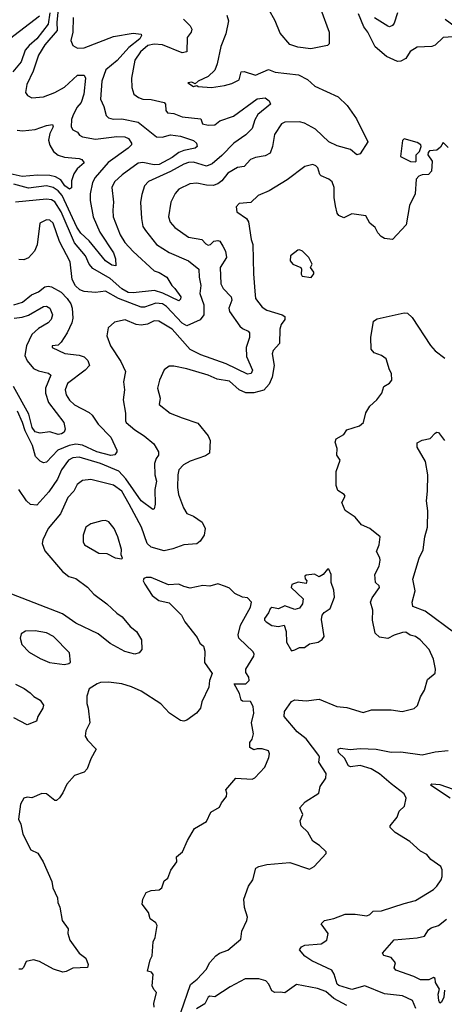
# Model space of a CAD drawing. Extents: x 1246230 to 1426786, y 660032 to 763141.
# Tile 234 of 256: x 1306140 to 1308741, y 737902 to 743932. Entities that reach past the tile are written whole.
import ezdxf

# ---------------------------------------------------------------- set-up
doc = ezdxf.new("R2010")
doc.units = 0

msp = doc.modelspace()

# ---------------------------------------------------------------- linework, layer by layer
at = {"layer": '0CON10XD'}
for points in [[(1307924.6, 743754.6), (1307845, 743763.8), (1307795, 743780.4), (1307735, 743849.2), (1307704.5, 743925), (1307628.5, 744065)], [(1306380, 744035), (1306366.9, 743916.9), (1306369.2, 743865), (1306295, 743778.5), (1306255.4, 743715), (1306222.7, 743617.3), (1306183.3, 743535), (1306175.8, 743485.8), (1306187.6, 743467.6), (1306215, 743452.9), (1306285, 743460.6), (1306355, 743487.1), (1306415, 743518.2), (1306495, 743592.2), (1306535, 743592.9), (1306543.6, 743573.6), (1306532.1, 743475), (1306516.9, 743425), (1306490.7, 743395), (1306465, 743344.2), (1306458.2, 743321.8), (1306456.5, 743275), (1306465, 743257.3), (1306493.8, 743243.8), (1306505.8, 743225), (1306524.1, 743214.1), (1306605, 743200.4), (1306735, 743216.1), (1306785, 743215.2), (1306807.1, 743205), (1306824.5, 743175), (1306824.4, 743165), (1306805.7, 743145), (1306682.4, 743057.6), (1306601.9, 742965), (1306585.2, 742934.8), (1306571.4, 742865), (1306571.6, 742825), (1306589.3, 742725), (1306631.4, 742631.4), (1306715.5, 742505), (1306727.6, 742467.6), (1306728.8, 742425), (1306705, 742428.9), (1306665.4, 742455), (1306565, 742577.9), (1306515, 742624.3), (1306490.9, 742660.9), (1306399.9, 742855), (1306375, 742883.4), (1306345, 742905.2), (1306305, 742914.8), (1306195, 742900.2), (1306104.4, 742925.6)], [(1305252.2, 743952.2), (1305345.6, 743875), (1305390.8, 743850.8), (1305422.1, 743805), (1305485, 743753.1), (1305535, 743728.2), (1305665, 743705.4), (1305725.3, 743675.3), (1305775, 743661.1), (1305815, 743669.6), (1305845, 743694.7), (1305915, 743734.2), (1305975, 743749.7), (1306015, 743768.7), (1306262.5, 743955)], [(1306325.6, 743975), (1306315.3, 743905), (1306245.5, 743814.5), (1306198, 743775), (1306173.3, 743745), (1306148.7, 743675), (1306097.4, 743612.6)], [(1306467.3, 743945), (1306466.4, 743855), (1306454.4, 743805), (1306466.2, 743775), (1306495, 743757.1), (1306535, 743758.9), (1306715, 743829), (1306835, 743849.7), (1306884.2, 743844.2), (1306886.7, 743835), (1306875.3, 743815), (1306808.7, 743761.3), (1306737.2, 743682.8), (1306667.6, 743625), (1306643.9, 743555), (1306634.6, 743445), (1306655, 743401.2), (1306670.9, 743345), (1306685, 743331.8), (1306712.4, 743322.4), (1306765, 743325.2), (1306866.2, 743305), (1306978.1, 743215), (1307013.6, 743213.6), (1307065, 743227.6), (1307125, 743218.8), (1307205, 743192.7), (1307223.5, 743175), (1307228.1, 743155), (1307215.7, 743144.3), (1307145, 743131.2), (1307115, 743119.4), (1307075, 743087.4), (1306994.4, 743045.6), (1306965, 743043.6), (1306895, 743057.9), (1306865, 743053), (1306768.7, 742981.3), (1306721.9, 742938.1), (1306705.4, 742905), (1306715.3, 742815), (1306710, 742765), (1306713.2, 742725), (1306755.9, 742615), (1306785, 742568.2), (1306835, 742512.1), (1306965, 742393.1), (1306995, 742383.8), (1307042.5, 742355), (1307071.2, 742305), (1307090, 742285), (1307127.7, 742235), (1307125, 742220), (1307115, 742210.8), (1307016.6, 742256.6), (1306966.9, 742273.1), (1306835, 742258.6), (1306805, 742260.9), (1306765, 742283.1), (1306695, 742346.9), (1306587.9, 742407.9), (1306565.2, 742435.2), (1306542.5, 742485), (1306476.5, 742565), (1306393.6, 742755), (1306355, 742816.4), (1306335, 742829.5), (1306305, 742832.9), (1306115, 742814)], [(1307409.5, 743959.5), (1307418.6, 743925), (1307403.1, 743845), (1307373, 743767), (1307349.1, 743660.9), (1307335, 743623.3), (1307295, 743584), (1307233.9, 743556.1), (1307215, 743540), (1307195, 743550), (1307170, 743545), (1307205, 743522.5), (1307225, 743530), (1307233.3, 743523.3), (1307315, 743516.7), (1307395, 743530), (1307438.8, 743541.2), (1307485, 743563.8), (1307496.8, 743613.2), (1307515, 743615.4), (1307585, 743592), (1307665, 743628.1), (1307705, 743610), (1307847.5, 743595), (1307903.8, 743565), (1307948.8, 743525), (1308090.3, 743460.3), (1308146.4, 743406.4), (1308204.4, 743325), (1308273.8, 743185), (1308225, 743110), (1308205, 743103.8), (1308167.7, 743137.7), (1308085, 743159.2), (1308035, 743184.6), (1307952.6, 743262.6), (1307885, 743299.2), (1307855, 743306.6), (1307765, 743305.3), (1307744.4, 743295), (1307701.1, 743228.9), (1307688.8, 743155), (1307674.4, 743115), (1307645, 743098.5), (1307585, 743087.9), (1307555, 743075.6), (1307515, 743033.5), (1307475, 743026.9), (1307415, 742991.5), (1307378.5, 742945), (1307355, 742926.8), (1307325, 742916.6), (1307285, 742918), (1307225, 742930.5), (1307182.9, 742927.1), (1307115, 742894.3), (1307092, 742868), (1307065.5, 742815), (1307052.3, 742725), (1307062.8, 742692.8), (1307090.1, 742660.1), (1307175, 742600.3), (1307255, 742585.5), (1307279.6, 742559.6), (1307295, 742552.2), (1307308.8, 742555), (1307330, 742575), (1307355, 742580), (1307365.5, 742575.5), (1307385, 742546), (1307401.2, 742515), (1307406.4, 742475), (1307368.9, 742415), (1307372.9, 742315), (1307386.4, 742286.4), (1307435.4, 742235), (1307439.2, 742215), (1307422.2, 742165), (1307426.5, 742145), (1307487.8, 742055), (1307505, 742040.5), (1307540.8, 742025), (1307547.7, 742015), (1307548.4, 741985), (1307528, 741925), (1307529.7, 741870.3), (1307566.9, 741785), (1307557.5, 741765), (1307535, 741761.4), (1307405, 741824), (1307250.2, 741880.2), (1307185, 741912.2), (1307075, 742036.5), (1306993.3, 742085), (1306965, 742087.5), (1306922.8, 742067.2), (1306885, 742060.4), (1306854.7, 742064.7), (1306786.5, 742093.5), (1306720.5, 742079.5), (1306682, 742045), (1306674, 741995), (1306697.1, 741935), (1306759.2, 741839.2), (1306788.3, 741778.3), (1306775.5, 741715), (1306783.1, 741665), (1306774.2, 741605), (1306787.6, 741522.4), (1306787.5, 741475), (1306792.5, 741465), (1306845, 741419.5), (1306903, 741383), (1306962.5, 741335), (1306991.4, 741285), (1306990.6, 741265), (1306975.3, 741244.7), (1306966, 741215), (1306968.9, 741145), (1306977.7, 741105), (1306967.3, 741055), (1306970.8, 740965), (1306963.3, 740936.7), (1306955, 740933.3), (1306885, 740986.2), (1306791.1, 741121.1), (1306746.8, 741166.8), (1306635.6, 741215), (1306505, 741251.9), (1306465, 741249.4), (1306439.2, 741235), (1306396.4, 741175), (1306372.5, 741117.5), (1306319.5, 741040.5), (1306245, 740958.8), (1306207, 740963), (1306180.9, 740985), (1306134.2, 741054.2)], [(1307985.7, 743995), (1308036.9, 743855), (1308035.7, 743785), (1308025, 743774.2), (1307924.6, 743754.6)], [(1308745.8, 743935), (1308815.8, 743885), (1308828.8, 743861.2), (1308795, 743827.5), (1308735, 743823.3), (1308685, 743776.2), (1308665, 743767.5), (1308575, 743764.2), (1308532.8, 743737.2), (1308505, 743694.4), (1308475, 743679.1), (1308455, 743676.1), (1308386.9, 743706.9), (1308316.9, 743766.9), (1308273.8, 743855), (1308249.1, 743889.1), (1308215, 743968.2)], [(1308454.6, 743975), (1308435, 743911.4), (1308425, 743896.9), (1308405, 743889.2), (1308395, 743892.5), (1308313.9, 743943.9)], [(1307144.6, 743935), (1307185, 743895.5), (1307194.6, 743875), (1307191.5, 743855), (1307166, 743824), (1307164.2, 743735), (1307135, 743729.5), (1307015, 743778.3), (1306965, 743783.1), (1306925, 743774.3), (1306880.7, 743735), (1306845.3, 743684.7), (1306825.4, 743574.6), (1306826.3, 743516.3), (1306838.9, 743475), (1306868.1, 743455), (1306895, 743446.2), (1306945, 743443), (1307025, 743425.4), (1307034.3, 743415), (1307035.7, 743375), (1307045, 743362.5), (1307085, 743357.5), (1307135, 743338.1), (1307250, 743325), (1307259.5, 743295), (1307294.7, 743285.3), (1307335, 743287.8), (1307366.8, 743313.2), (1307449.6, 743340.4), (1307595, 743447.7), (1307645, 743454.3), (1307669.2, 743435), (1307676.2, 743415), (1307598.2, 743351.8), (1307580.3, 743319.7), (1307564.8, 743265.2), (1307526.4, 743226.4), (1307452.1, 743175), (1307379.4, 743100.6), (1307320, 743050), (1307285, 743035.8), (1307205, 743059.8), (1307175, 743058.2), (1307145, 743047.5), (1307065, 743002.7), (1306929.6, 742940.4), (1306905.4, 742914.6), (1306887.8, 742862.2), (1306880.9, 742815), (1306887.1, 742715), (1306895.5, 742665.5), (1306910.8, 742640.8), (1306978.6, 742555), (1307055, 742505.5), (1307175, 742456.2), (1307237.5, 742405), (1307240, 742355), (1307250.6, 742305), (1307244.4, 742254.4), (1307268, 742185), (1307268.3, 742151.7), (1307267.5, 742125), (1307245.5, 742094.5), (1307165, 742057.1), (1307135, 742073.2), (1307040.3, 742175), (1307015, 742192.7), (1306975, 742196.3), (1306905, 742171), (1306885, 742171.2), (1306745, 742223.6), (1306665, 742269.5), (1306605, 742261.6), (1306535, 742267.7), (1306507.9, 742277.9), (1306482.9, 742302.9), (1306461.9, 742341.9), (1306448.7, 742448.7), (1306383.2, 742573.2), (1306345, 742685.7), (1306325, 742704.4), (1306305, 742705.5), (1306264.2, 742685), (1306246.8, 742553.2), (1306230.5, 742515), (1306195, 742474.5), (1306165, 742461.3), (1306135, 742463.3)], [(1306125, 743255.9), (1306158, 743252), (1306235, 743258.7), (1306304.5, 743284.5), (1306340.5, 743290.5), (1306345.4, 743275), (1306324.8, 743235.2), (1306315.8, 743195), (1306324.5, 743164.5), (1306348.1, 743125), (1306375, 743103.1), (1306415, 743089.4), (1306505, 743082.7), (1306520, 743075), (1306536, 743055), (1306492, 743018), (1306471.7, 742988.3), (1306457.3, 742945), (1306456.7, 742903.3), (1306445.5, 742894.5), (1306416.8, 742915), (1306391.4, 742951.4), (1306359.5, 742969.5), (1306325, 742978.5), (1306249.8, 742980.2), (1306155, 742970.9), (1306045, 742996.3)], [(1308765, 743150), (1308735, 743180), (1308717.7, 743152.3), (1308695, 743132.5), (1308651.7, 743128.3), (1308641.7, 743118.3), (1308640, 743105), (1308667.5, 743065), (1308662, 743005), (1308645, 742984.2), (1308605, 742982), (1308585, 742973.8), (1308570, 742955), (1308563.8, 742865), (1308528.8, 742795), (1308508.8, 742675), (1308425, 742586.7), (1308375, 742591.2), (1308354.4, 742604.4), (1308335, 742626.2), (1308318.5, 742658.5), (1308286.2, 742685), (1308261.2, 742731.2), (1308175, 742743.6), (1308125, 742719.2), (1308095, 742732.5), (1308085, 742746.7), (1308075, 742792.5), (1308066.8, 742843.2), (1308066.2, 742905), (1308055, 742939.4), (1308035, 742956.2), (1307988, 742975), (1307978, 742985), (1307966, 743025), (1307955, 743036.2), (1307935, 743046), (1307887, 743033), (1307778.8, 742951.2), (1307668, 742885), (1307600.8, 742855), (1307556.6, 742813.4), (1307485, 742805.6), (1307466.2, 742785), (1307470, 742755), (1307530, 742715), (1307542, 742695), (1307557.5, 742585), (1307569.4, 742555), (1307572.5, 742375), (1307580.9, 742269.1), (1307585.5, 742225), (1307625, 742171.9), (1307655, 742152.5), (1307747.5, 742125), (1307763.6, 742113.6), (1307763.8, 742095), (1307742.5, 742065), (1307733.6, 742036.4), (1307731.7, 741948.3), (1307693.9, 741906.1), (1307686.7, 741885), (1307698.9, 741815), (1307686.8, 741743.2), (1307669.1, 741700.9), (1307636.2, 741663.8), (1307574.1, 741645.9), (1307525, 741646.4), (1307484.2, 741664.3), (1307425, 741718), (1307350.4, 741730.4), (1307295, 741755.3), (1307165, 741793.8), (1307085, 741810.8), (1307055, 741810), (1307025, 741787.5), (1306995.8, 741725), (1306984.4, 741675), (1307000, 741615), (1306993.8, 741575), (1307061.7, 741521.7), (1307135, 741494.5), (1307231.7, 741461.7), (1307295, 741383.1), (1307308, 741355), (1307302.1, 741277.9), (1307278, 741262), (1307185, 741228.4), (1307144.1, 741205), (1307114.5, 741175), (1307109.1, 741145), (1307107, 741067), (1307112.9, 741025), (1307143, 740943), (1307165, 740908.6), (1307205, 740892.2), (1307258.2, 740855), (1307276.9, 740815), (1307270.8, 740775), (1307245, 740737.5), (1307225, 740722.5), (1307145, 740715.8), (1307078.6, 740691.4), (1307025, 740680), (1306945, 740701.2), (1306921.8, 740725), (1306887.4, 740825), (1306811.6, 740965), (1306765.3, 741045), (1306715, 741081.5), (1306575, 741115.4), (1306525, 741110), (1306491.5, 741085), (1306472.5, 741045), (1306435.4, 741005), (1306389.2, 740905), (1306314.5, 740815), (1306282.4, 740747.6), (1306278.1, 740725), (1306295, 740680), (1306402.1, 740552.1), (1306441.4, 740521.4), (1306485, 740509.5), (1306555, 740456.9), (1306595, 740413.1), (1306675, 740355.5), (1306735, 740297.1), (1306767.1, 740275), (1306816.2, 740216.2), (1306855.7, 740185), (1306886.2, 740135), (1306888.8, 740075), (1306872.5, 740055), (1306845, 740045.8), (1306785, 740063.1), (1306695, 740111.4), (1306621.2, 740171.2), (1306485, 740236.9), (1306402.9, 740292.9), (1306055, 740428.2)], [(1308565, 743062.5), (1308570, 743065), (1308570, 743105), (1308590, 743125), (1308600, 743155), (1308597.5, 743165), (1308575, 743180), (1308495, 743202.5), (1308485, 743192.5), (1308472.5, 743095), (1308534, 743064), (1308565, 743062.5)], [(1307925, 742352.5), (1307942.5, 742375), (1307942.5, 742385), (1307922.5, 742415), (1307932.5, 742435), (1307912.5, 742475), (1307872.5, 742515), (1307855, 742523.3), (1307845, 742520), (1307800, 742485), (1307797.5, 742455), (1307813.9, 742433.9), (1307862.5, 742415), (1307867.5, 742405), (1307863.9, 742373.9), (1307870.7, 742360.7), (1307925, 742352.5)], [(1306105, 742186.6), (1306156.9, 742203.1), (1306212, 742248), (1306255, 742266.4), (1306294.8, 742295.2), (1306315, 742300.8), (1306335.6, 742295.6), (1306395, 742263.1), (1306431.1, 742225), (1306452.8, 742192.8), (1306461.5, 742165), (1306465.4, 742105), (1306459.6, 742075), (1306431.8, 742015), (1306393.7, 741956.3), (1306375, 741938.8), (1306340, 741935), (1306340, 741925), (1306417.5, 741887.5), (1306505, 741877.2), (1306535, 741867.7), (1306557.8, 741845), (1306567.5, 741815), (1306542, 741785), (1306433.8, 741705), (1306419.6, 741665), (1306425.4, 741635), (1306445, 741602.2), (1306475, 741572.7), (1306566, 741526), (1306585, 741510), (1306620, 741455), (1306697.8, 741375), (1306734.4, 741295), (1306734.4, 741285), (1306722, 741268), (1306697.8, 741262.2), (1306612.5, 741285), (1306525, 741327.3), (1306485, 741333.2), (1306444, 741325), (1306373.9, 741296.1), (1306305, 741222), (1306285, 741218.4), (1306265, 741229), (1306236.6, 741256.6), (1306218.8, 741325), (1306173.2, 741413.2), (1306157.7, 741465), (1306126.2, 741535)], [(1306106.6, 742103.4), (1306155, 742110), (1306195, 742123.5), (1306285, 742176.5), (1306305, 742178.2), (1306325, 742165.5), (1306341.1, 742125), (1306333.2, 742096.8), (1306315, 742076), (1306255, 742041.5), (1306214.3, 742005), (1306182.2, 741935), (1306171.9, 741875), (1306185, 741843.6), (1306225, 741796.2), (1306255, 741780.7), (1306317.1, 741767.1), (1306331.1, 741755), (1306297.5, 741675), (1306298.4, 741645), (1306317.2, 741587.2), (1306411.4, 741465), (1306419.2, 741425), (1306412, 741405), (1306396.1, 741396.1), (1306375, 741392.2), (1306325, 741408.2), (1306265, 741399.7), (1306235, 741408.4), (1306215.7, 741435), (1306195.9, 741515.9), (1306102.4, 741685)], [(1308088.9, 741048.9), (1308078.6, 741078.6), (1308078.8, 741165), (1308103.8, 741233.8), (1308082.5, 741265), (1308084.6, 741305), (1308073.8, 741345), (1308078.6, 741365), (1308125, 741392), (1308145, 741420.8), (1308222.5, 741445), (1308246.2, 741465), (1308260, 741525), (1308285, 741566.2), (1308328.8, 741605), (1308358.8, 741645), (1308370, 741685), (1308405, 741705.8), (1308419.2, 741725), (1308417.5, 741765), (1308405, 741787.5), (1308386.2, 741855), (1308356.3, 741876.3), (1308311.4, 741891.4), (1308292.5, 741915), (1308291.2, 741985), (1308307.3, 742085), (1308330.9, 742099.1), (1308495, 742136.2), (1308515, 742134), (1308545, 742108.8), (1308656.5, 741936.5), (1308685, 741903.8), (1308745, 741858.8)], [(1308805.8, 740175.8), (1308625, 740309.7), (1308547.8, 740337.8), (1308544.4, 740365), (1308562.9, 740435), (1308547.9, 740505), (1308588, 740635), (1308612, 740685), (1308621.4, 740765), (1308639.1, 740825), (1308640.3, 740925), (1308631.9, 740985), (1308639, 741045), (1308640.2, 741145), (1308625.9, 741225.9), (1308574.6, 741315), (1308575, 741341.2), (1308605, 741356), (1308655, 741366.7), (1308685, 741400), (1308695, 741406.7), (1308705, 741403.3), (1308742.9, 741355)], [(1307128.1, 737851.9), (1307186, 738024), (1307226.7, 738055), (1307282.9, 738115), (1307305, 738157.5), (1307340.9, 738199.1), (1307365, 738214.5), (1307415, 738233.1), (1307495, 738300), (1307500.2, 738349.8), (1307532, 738415), (1307535.7, 738435), (1307516.7, 738495), (1307513.8, 738545), (1307542.5, 738625), (1307568, 738665), (1307586.7, 738735), (1307604.3, 738745.7), (1307655, 738757.5), (1307795, 738771.4), (1307915, 738728.8), (1307943.8, 738745), (1308017.5, 738825), (1308016.7, 738835), (1307976.2, 738875), (1307935, 738901.2), (1307905.4, 738955.4), (1307865.3, 738995.3), (1307858.8, 739025), (1307875.5, 739065), (1307856.2, 739105), (1307888.3, 739141.7), (1307972.5, 739195), (1307981.2, 739235), (1308015, 739287.5), (1308018.6, 739315), (1307971.9, 739385), (1307976.2, 739415), (1307972, 739425), (1307895, 739528.5), (1307840.8, 739570.7), (1307760, 739665), (1307761.8, 739695), (1307805, 739757.1), (1307825, 739766.9), (1307895, 739761.1), (1307975, 739770.6), (1308083.3, 739725), (1308145, 739718.9), (1308245, 739688.9), (1308295, 739706), (1308415, 739706), (1308484.3, 739694.3), (1308556.6, 739713.4), (1308577.4, 739732.6), (1308595.6, 739785), (1308620, 739825), (1308639.3, 739890.7), (1308685, 739930), (1308686.7, 739955), (1308676.2, 740015), (1308648.6, 740075), (1308594.5, 740134.5), (1308565, 740154.2), (1308531.9, 740161.9), (1308505, 740181.2), (1308485, 740180), (1308435, 740162.2), (1308395, 740141.5), (1308345, 740150.5), (1308316.9, 740175), (1308301.8, 740255), (1308303.5, 740315), (1308290, 740365), (1308298.8, 740391.2), (1308343.8, 740455), (1308343.3, 740465), (1308320.6, 740485), (1308316, 740535), (1308342.5, 740585), (1308347.7, 740622.3), (1308347.1, 740637.1), (1308326.7, 740675), (1308343.3, 740715), (1308347.5, 740765), (1308285, 740815.8), (1308235, 740838.8), (1308196, 740885), (1308135, 740926), (1308113.2, 740975), (1308134.5, 741015), (1308128.6, 741025), (1308088.9, 741048.9)], [(1306765, 740630), (1306770, 740635), (1306762.5, 740655), (1306763, 740687), (1306740.8, 740765), (1306718.1, 740815), (1306687, 740857), (1306665, 740865.6), (1306642.9, 740862.9), (1306576.7, 740845), (1306546, 740825), (1306528.5, 740775), (1306528.8, 740735), (1306536.7, 740715), (1306625, 740665.6), (1306675, 740662.9), (1306725, 740636.7), (1306765, 740630)], [(1307805, 740067.5), (1307825, 740072), (1307855, 740088), (1307885, 740086.7), (1307915, 740110), (1307969.5, 740120.5), (1307993.9, 740136.1), (1308005.9, 740154.1), (1307989.5, 740259.5), (1307992.9, 740285), (1308005, 740302), (1308043, 740327), (1308069.4, 740395), (1308065, 740438.8), (1308047.5, 740485), (1308048.6, 740535), (1308035, 740567.5), (1308025, 740566.7), (1308000, 740535), (1307975, 740520), (1307945.9, 740535.9), (1307895, 740530), (1307887.5, 740525), (1307888.3, 740508.3), (1307900, 740495), (1307895, 740480), (1307846.4, 740486.4), (1307807, 740473), (1307803.8, 740455), (1307875.8, 740385), (1307872.9, 740355), (1307855, 740328), (1307825, 740320), (1307765, 740342.9), (1307726.2, 740323.8), (1307685, 740331.2), (1307673.8, 740325), (1307665, 740300), (1307640, 740265), (1307640, 740255), (1307650, 740245), (1307685, 740222.5), (1307725, 740216.7), (1307760, 740225), (1307772.5, 740185), (1307775, 740120), (1307805, 740067.5)], [(1306963.3, 737885), (1306962.5, 737907.5), (1306978, 737975), (1306961.9, 737991.9), (1306952, 738015), (1306957.5, 738085), (1306948.3, 738098.3), (1306922.5, 738105), (1306938.8, 738175), (1306951.2, 738198.8), (1306957.1, 738285), (1306969.1, 738310.9), (1306982.9, 738385), (1306975, 738401.2), (1306940, 738425), (1306930, 738465), (1306891.2, 738515), (1306894.2, 738545), (1306915, 738586.9), (1306945, 738598.5), (1306995, 738602.2), (1307010, 738615), (1307025, 738657.5), (1307047.5, 738675), (1307066.2, 738723.8), (1307103.1, 738775), (1307101.4, 738805), (1307138.5, 738835), (1307167.5, 738905), (1307211.7, 738978.3), (1307285, 739022), (1307311.8, 739078.2), (1307365, 739110), (1307376.7, 739135), (1307408, 739175), (1307410, 739195), (1307403.3, 739215), (1307415, 739230), (1307465, 739287.5), (1307565, 739281.8), (1307581.1, 739288.9), (1307641.2, 739355), (1307667.4, 739412.6), (1307670.8, 739435), (1307663.6, 739453.6), (1307625, 739467.5), (1307595, 739467.5), (1307575, 739460), (1307550, 739475), (1307550, 739505), (1307563.6, 739526.4), (1307571.7, 739558.3), (1307559.4, 739625), (1307574, 739685), (1307570, 739725), (1307555, 739757.5), (1307505, 739759.2), (1307496.2, 739765), (1307485.9, 739805.9), (1307453.3, 739865), (1307525, 739864), (1307546, 739885), (1307543.1, 739905), (1307525.5, 739935), (1307524.6, 739955), (1307575.4, 740034.6), (1307577.4, 740047.4), (1307570.6, 740060.6), (1307483.1, 740145), (1307479.1, 740165), (1307493.3, 740225), (1307554.4, 740335), (1307559.4, 740365), (1307535, 740391.4), (1307505, 740396.2), (1307457.3, 740417.3), (1307425, 740451.2), (1307400.3, 740460.3), (1307355, 740478), (1307305, 740462), (1307262.4, 740467.6), (1307185, 740450), (1307145, 740460), (1307115, 740475.7), (1307050.8, 740470.8), (1306945, 740516.2), (1306915, 740516.7), (1306900, 740510), (1306897.5, 740495), (1306906.2, 740475), (1306951.2, 740405), (1306992.5, 740375), (1307055, 740360), (1307131.2, 740285), (1307152, 740245), (1307227.5, 740147.5), (1307244.5, 740114.5), (1307266.2, 740095), (1307274.4, 740064.4), (1307271.8, 739995), (1307318.8, 739928.8), (1307302, 739885), (1307298.8, 739845), (1307255.7, 739755), (1307247.5, 739715), (1307223.8, 739685), (1307165, 739642.5), (1307145, 739635.7), (1307125, 739640), (1307057.5, 739685), (1307005, 739741.4)], [(1306415, 739984), (1306441.7, 739988.3), (1306451.7, 739998.3), (1306445.8, 740055), (1306347.1, 740155), (1306305, 740177.7), (1306235, 740190), (1306175, 740186.9), (1306149.7, 740170.3), (1306144, 740145), (1306152.9, 740105), (1306198.3, 740058.3), (1306265, 740018.9), (1306323.3, 739995), (1306415, 739984)], [(1306113.6, 739863.6), (1306166.6, 739836.6), (1306205, 739810.4), (1306226.4, 739786.4), (1306266.5, 739765), (1306286.4, 739733.6), (1306282.9, 739715), (1306252, 739665), (1306243.9, 739636.1), (1306185, 739614.2), (1306105, 739655.5)], [(1307005, 739741.4), (1306885, 739818.9), (1306825, 739847.1), (1306765, 739865.7), (1306685, 739875.7), (1306635, 739871.9), (1306615, 739865.7), (1306566.2, 739833.8), (1306551.7, 739788.3), (1306551.2, 739745), (1306560, 739715), (1306570, 739625), (1306545, 739576.7), (1306540.9, 739545), (1306555, 739519.4), (1306608.8, 739465), (1306576.2, 739405), (1306553.8, 739345), (1306535, 739323.3), (1306475, 739302.5), (1306429.3, 739250.7), (1306405, 739197.5), (1306385, 739167.5), (1306365, 739150), (1306355, 739150), (1306305, 739190), (1306275, 739193.3), (1306215, 739166.7), (1306185, 739170), (1306166.4, 739163.6), (1306145, 739127.5), (1306132.5, 739035), (1306147.3, 739005), (1306159.4, 738945), (1306207.7, 738847.7), (1306251.7, 738828.3), (1306284.5, 738774.5), (1306337.1, 738655), (1306344, 738615), (1306371.2, 738555), (1306374.2, 738525), (1306386.6, 738496.6), (1306400, 738415), (1306438, 738365), (1306435.8, 738335), (1306447.5, 738295), (1306503.8, 738215), (1306545.8, 738185), (1306558.8, 738145), (1306555, 738127.5), (1306465, 738123.8), (1306425, 738102.2), (1306405, 738099.6), (1306346.7, 738116.7), (1306262.5, 738165), (1306225, 738173.8), (1306180.8, 738165), (1306163.4, 738126.6), (1306153, 738117), (1306135, 738117.8)], [(1308567.1, 737877.1), (1308545.6, 737925), (1308485, 737954.7), (1308375, 737967), (1308255, 738014.7), (1308175, 737993.5), (1308095, 738017.2), (1308084.3, 738025), (1308066.4, 738086.4), (1308051.6, 738111.6), (1307928.9, 738168.9), (1307887.6, 738197.6), (1307854, 738235), (1307866.9, 738255), (1307886.4, 738263.6), (1307986.7, 738273.3), (1308022, 738295), (1308030, 738335), (1307986.7, 738395), (1308007.5, 738415), (1308065, 738427.5), (1308135, 738453.1), (1308195.4, 738454.6), (1308265.9, 738444.1), (1308285, 738452.5), (1308305, 738472.5), (1308356.4, 738473.6), (1308495, 738518.9), (1308565, 738537.8), (1308675, 738605.8), (1308696, 738625), (1308722.5, 738665), (1308728.6, 738685), (1308727.5, 738725), (1308720, 738745), (1308659.8, 738789.8), (1308635, 738819.2), (1308595, 738838.9), (1308529.8, 738899.8), (1308440, 738955), (1308408.8, 738985), (1308408.8, 738995), (1308452.7, 739047.3), (1308465.9, 739084.1), (1308496.7, 739115), (1308508.8, 739165), (1308495, 739192), (1308415, 739251.5), (1308345, 739314.5), (1308293.7, 739343.7), (1308225, 739365.2), (1308167.3, 739357.3), (1308155, 739361.8), (1308129.5, 739409.5), (1308093.5, 739445), (1308092, 739465), (1308105, 739470), (1308165, 739462.9), (1308225, 739467.8), (1308325, 739463.6), (1308415, 739446.8), (1308475, 739448.8), (1308605, 739430.4), (1308685, 739447.5), (1308765, 739456)], [(1308777.8, 739165), (1308656, 739245), (1308665, 739252.5), (1308715, 739247.5), (1308795, 739220)], [(1308742.2, 737987.8), (1308739.5, 737945), (1308725, 737914.3), (1308715, 737909.5), (1308707.7, 737925), (1308704.7, 737965), (1308711.3, 737995), (1308688.2, 738035), (1308685, 738060), (1308675, 738066), (1308647.3, 738052.7), (1308595, 738051.8), (1308555, 738073.3), (1308445, 738112), (1308434, 738125), (1308442, 738155), (1308415, 738188.9), (1308371.1, 738201.1), (1308361.9, 738215), (1308435, 738296.4), (1308575, 738308.7), (1308620.4, 738319.6), (1308645, 738357.5), (1308660.6, 738369.4), (1308705.3, 738384.7), (1308755, 738423.6)], [(1308144.3, 737895), (1308065, 737936.7), (1308015, 737980), (1307965, 737998.2), (1307835, 738022.5), (1307765, 737971.9), (1307735, 737977.1), (1307704.2, 737974.2), (1307685, 737984), (1307667.1, 738025), (1307647.1, 738045), (1307605, 738057.7), (1307522.4, 738057.6), (1307430.2, 738009.8), (1307335, 737947.1), (1307305, 737951.4), (1307295, 737945.7), (1307275, 737905.6), (1307223.3, 737875)]]:
    msp.add_lwpolyline(points, dxfattribs=at)

doc.saveas('drawing.dxf')
